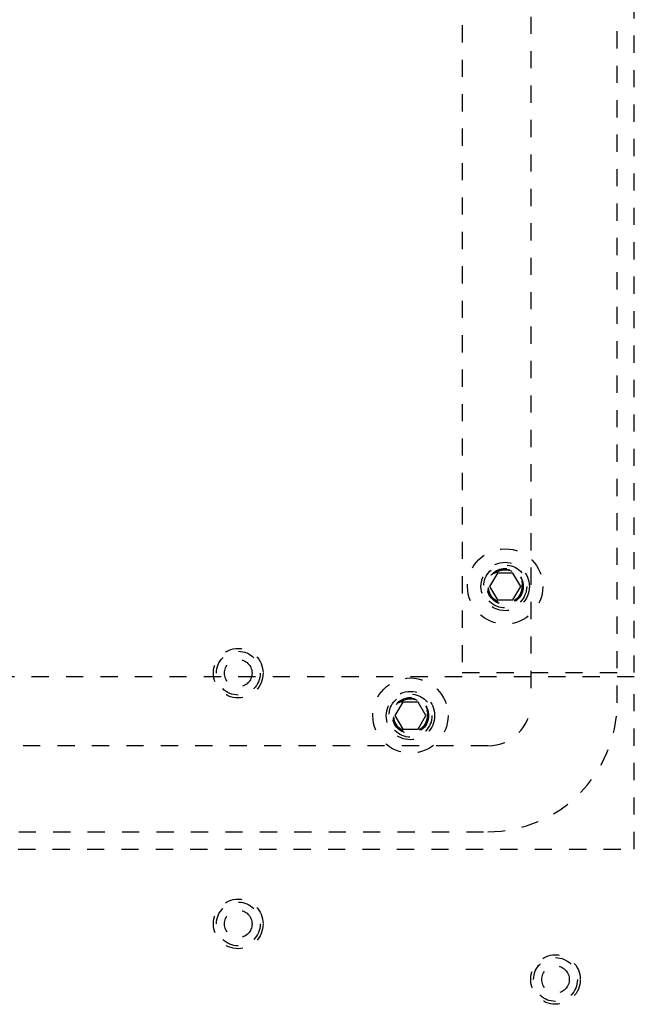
# Model space of a CAD drawing. Header units: inches. Extents: x 1907 to 2452, y -210 to -54.
# Tile 63 of 256: x 1926.03 to 1929.6, y -149.86 to -144.14. Entities that reach past the tile are written whole.
import ezdxf

# ---------------------------------------------------------------- set-up
doc = ezdxf.new("R2010")
doc.units = ezdxf.units.IN
doc.header["$LTSCALE"] = 0.5
doc.header["$MEASUREMENT"] = 0
doc.linetypes.add('HIDDEN', pattern=[0.225, 0.15, -0.075])
doc.layers.add('SID-M-H', color=4, linetype='HIDDEN')

msp = doc.modelspace()

# ---------------------------------------------------------------- linework, layer by layer
at = {"layer": 'SID-M-H'}
for p, q in [((1928.60126, -142.97715), (1928.60126, -147.93715)), ((1929.60126, -147.93715), (1929.60126, -142.97715)), ((1929.00126, -144.12715), (1929.00126, -148.11215)), ((1929.50126, -148.11215), (1929.50126, -144.12715)), ((1928.80623, -147.35915), (1928.76119, -147.43715)), ((1928.89629, -147.35915), (1928.80623, -147.35915)), ((1928.94133, -147.43715), (1928.89629, -147.35915)), ((1928.76119, -147.43715), (1928.80623, -147.51515)), ((1928.89629, -147.51515), (1928.94133, -147.43715)), ((1928.80623, -147.51515), (1928.89629, -147.51515)), ((1929.60126, -147.96215), (1922.60126, -147.96215)), ((1928.60126, -147.93715), (1929.60126, -147.93715)), ((1929.60126, -148.96215), (1929.60126, -147.96215)), ((1928.25623, -148.10915), (1928.21119, -148.18715)), ((1928.34629, -148.10915), (1928.25623, -148.10915)), ((1928.39133, -148.18715), (1928.34629, -148.10915)), ((1928.21119, -148.18715), (1928.25623, -148.26515)), ((1928.34629, -148.26515), (1928.39133, -148.18715)), ((1928.25623, -148.26515), (1928.34629, -148.26515)), ((1928.75126, -148.36215), (1923.62626, -148.36215)), ((1923.62626, -148.86215), (1928.75126, -148.86215)), ((1923.42271, -148.96215), (1929.60126, -148.96215))]:
    msp.add_line(p, q, dxfattribs=at)
for centre, radius in [((1928.85126, -147.43715), 0.2185), ((1928.85126, -147.43715), 0.1405), ((1928.85126, -147.43715), 0.125), ((1928.85126, -147.43715), 0.10497), ((1928.85126, -147.43715), 0.1047), ((1928.85126, -147.43715), 0.10418), ((1928.85126, -147.43715), 0.1005), ((1928.85126, -147.43715), 0.0975), ((1927.30116, -147.94069), 0.144), ((1927.30116, -147.94069), 0.12724), ((1927.30116, -147.94069), 0.08), ((1928.30126, -148.18715), 0.2185), ((1928.30126, -148.18715), 0.1405), ((1928.30126, -148.18715), 0.125), ((1928.30126, -148.18715), 0.10497), ((1928.30126, -148.18715), 0.1047), ((1928.30126, -148.18715), 0.10418), ((1928.30126, -148.18715), 0.1005), ((1928.30126, -148.18715), 0.0975), ((1927.30116, -149.39738), 0.144), ((1927.30116, -149.39738), 0.12724), ((1927.30116, -149.39738), 0.08), ((1929.14368, -149.72022), 0.144), ((1929.14368, -149.72022), 0.12724), ((1929.14368, -149.72022), 0.08)]:
    msp.add_circle(centre, radius, dxfattribs=at)
for radius in [0.25, 0.75]:
    msp.add_arc((1928.75126, -148.11215), radius, 270, 0, dxfattribs=at)

doc.saveas('drawing.dxf')
